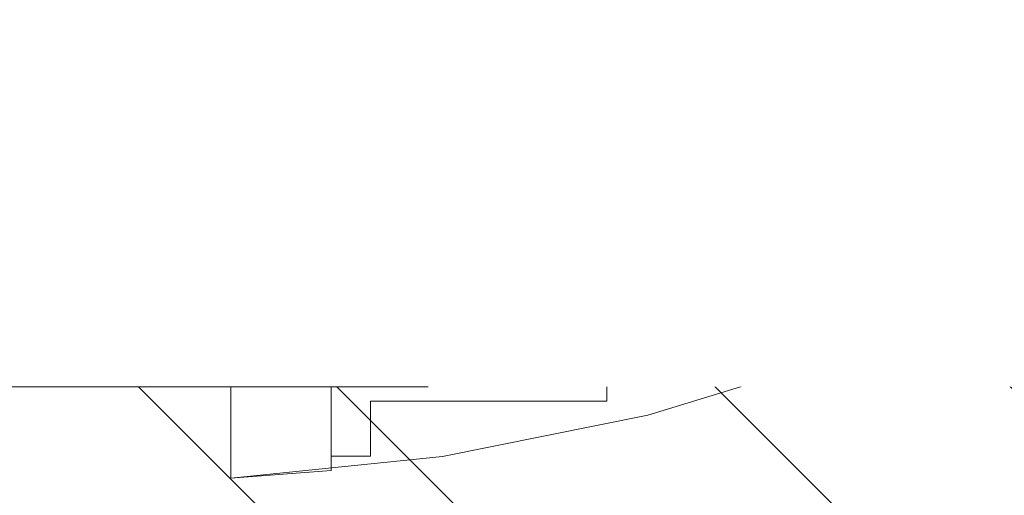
# Model space of a CAD drawing. Header units: inches. Extents: x -462 to -293, y -254 to -12.
# Tile 36 of 89: x -355.854 to -354.85, y -74.36 to -73.875. Entities that reach past the tile are written whole.
import ezdxf

# ---------------------------------------------------------------- set-up
doc = ezdxf.new("R2010")
doc.units = ezdxf.units.IN
doc.header["$LTSCALE"] = 32
doc.header["$MEASUREMENT"] = 0
doc.linetypes.add('Dash Style-1', pattern=[0.083328, 0.041656, -0.041672])
for name, color, linetype, lineweight in [('Black', 7, 'Continuous', 18), ('DashLine', 7, 'Dash Style-1', 13), ('DashLineFill', 7, 'Dash Style-1', 13), ('Drawing', 7, 'Continuous', 18), ('Metal-Black', 7, 'Continuous', 18), ('Metal-DeskStructure', 7, 'Continuous', 13), ('None', 7, 'Continuous', 18), ('SolidLine', 7, 'Continuous', 15), ('Wood_1-H', 7, 'Continuous', 13)]:
    doc.layers.add(name, color=color, linetype=linetype, lineweight=lineweight)
doc.layers.add('Metal-Leg', color=7, linetype='Continuous', lineweight=18, true_color=0x4c4c4c)
pattern_1 = [(45, (0, 0), (-1.61301565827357, 1.935715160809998), []), (45, (-1.0608, 1.0608), (-0.4723460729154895, 0.4167612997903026), [])]

# ---------------------------------------------------------------- blocks, each defined once
blk = doc.blocks.new('Group-12')
at = {"layer": 'DashLine'}
blk.add_rational_spline([(3.425889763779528, -2.559055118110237), (3.42588976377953, -37.77524409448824), (3.425889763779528, -72.99143307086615), (3.425889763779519, -74.52755905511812), (1.889763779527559, -74.52755905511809), (-11.02873622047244, -74.54730708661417), (-23.94723622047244, -74.56705511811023), (-25.24962716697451, -74.46183701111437), (-25.47623622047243, -73.17505511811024), (-27.40623622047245, -52.62205511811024), (-29.33623622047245, -32.06905511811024), (-29.64541729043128, -28.77953659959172), (-29.64523622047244, -25.47205511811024), (-29.64579921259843, -14.01555511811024), (-29.64636220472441, -2.559055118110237), (-13.11023622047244, -2.559055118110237), (3.425889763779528, -2.559055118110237)], [1, 1, 1, 0.7071067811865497, 1, 1, 1, 1, 1, 1, 1, 1, 1, 1, 1, 1, 1], degree=2, knots=[0, 0, 0, 0.3437727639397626, 0.3437727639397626, 0.3543760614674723, 0.3543760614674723, 0.4804837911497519, 0.4804837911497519, 0.4932388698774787, 0.4932388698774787, 0.6947633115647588, 0.6947633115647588, 0.7270176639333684, 0.7270176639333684, 0.838740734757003, 0.838740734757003, 1, 1, 1], dxfattribs=at)
at = {"layer": 'SolidLine'}
blk.add_rational_spline([(4.881889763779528, -2.559055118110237), (4.881889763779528, -37.77524409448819), (4.881889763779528, -72.99143307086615), (4.881889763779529, -75.98355905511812), (1.889763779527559, -75.98355905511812), (-11.02373622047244, -76.00380708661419), (-23.93723622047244, -76.02405511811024), (-26.48855720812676, -75.8181826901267), (-26.92623622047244, -73.31105511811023), (-28.85673622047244, -52.75855511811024), (-30.78723622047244, -32.20605511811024), (-31.10141317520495, -28.84703865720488), (-31.10223622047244, -25.47205511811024), (-31.10229921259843, -14.01555511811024), (-31.10236220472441, -2.559055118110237), (-13.11023622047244, -2.559055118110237), (4.881889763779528, -2.559055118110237)], [1, 1, 1, 0.7071067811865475, 1, 1, 1, 1, 1, 1, 1, 1, 1, 1, 1, 1, 1], degree=2, knots=[0, 0, 0, 0.3304669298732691, 0.3304669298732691, 0.3503210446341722, 0.3503210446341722, 0.4715008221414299, 0.4715008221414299, 0.4955201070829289, 0.4955201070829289, 0.690341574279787, 0.690341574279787, 0.7221812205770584, 0.7221812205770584, 0.83026201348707, 0.83026201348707, 1, 1, 1], dxfattribs=at)
blk = doc.blocks.new('1BRPFY-Leg_Plate (2D)')
at = {"layer": 'DashLineFill', "linetype": 'Continuous', "lineweight": 13}
h = blk.add_hatch(dxfattribs=at)
h.set_pattern_fill('Steel', color=253, style=0, pattern_type=2)
h.set_pattern_definition(pattern_1)
edge = h.paths.add_edge_path()
edge.add_arc((-1.704724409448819, -1.704724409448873), 0.125984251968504, 179.9999999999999, 269.9999999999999)
edge.add_line((-1.704724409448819, -1.830708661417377), (1.704724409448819, -1.830708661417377))
edge.add_arc((1.704724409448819, -1.704724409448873), 0.125984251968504, 270.0000000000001, 360.0000000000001)
edge.add_line((1.830708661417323, -1.704724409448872), (1.830708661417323, 1.704724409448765))
edge.add_arc((1.704724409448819, 1.704724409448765), 0.1259842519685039, 0, 90)
edge.add_line((1.704724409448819, 1.830708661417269), (-1.704724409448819, 1.830708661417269))
edge.add_arc((-1.704724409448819, 1.704724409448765), 0.1259842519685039, 90, 180)
edge.add_line((-1.830708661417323, 1.704724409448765), (-1.830708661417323, -1.704724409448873))
at = {"layer": 'DashLineFill', "flags": 128}
blk.add_lwpolyline([(-1.830708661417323, -1.704724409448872, 0.414213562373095), (-1.704724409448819, -1.830708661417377), (1.704724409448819, -1.830708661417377, 0.414213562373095), (1.830708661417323, -1.704724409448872), (1.830708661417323, 1.704724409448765, 0.414213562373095), (1.704724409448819, 1.830708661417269), (-1.704724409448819, 1.830708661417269, 0.414213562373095), (-1.830708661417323, 1.704724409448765)], format="xyb", close=True, dxfattribs=at)
blk = doc.blocks.new('1BRPX5-Util_Bkt_Sm-F (2D)')
at = {"layer": 'DashLineFill', "linetype": 'Continuous', "lineweight": 13}
h = blk.add_hatch(dxfattribs=at)
h.set_pattern_fill('Steel', color=253, style=0, pattern_type=2)
h.set_pattern_definition(pattern_1)
edge = h.paths.add_edge_path()
edge.add_line((-4.468503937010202, 4.413385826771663), (-3.12992125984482, 4.413385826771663))
edge.add_line((-3.12992125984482, 4.413385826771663), (-3.12992125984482, -1.854330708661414))
edge.add_line((-3.12992125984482, -1.854330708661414), (-4.468503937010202, -1.854330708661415))
edge.add_line((-4.468503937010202, -1.854330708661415), (-4.468503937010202, -1.988188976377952))
edge.add_line((-4.468503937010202, -1.988188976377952), (-2.421259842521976, -1.988188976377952))
edge.add_line((-2.421259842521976, -1.988188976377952), (-2.421259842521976, -2.366141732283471))
edge.add_arc((-2.303149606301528, -2.366141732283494), 0.1181102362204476, 179.9999999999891, 270.000000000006)
edge.add_line((-2.303149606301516, -2.484251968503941), (2.303149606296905, -2.484251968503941))
edge.add_arc((2.303149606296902, -2.366141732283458), 0.1181102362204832, 270.0000000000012, 359.9999999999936)
edge.add_line((2.421259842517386, -2.366141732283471), (2.421259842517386, -1.988188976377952))
edge.add_line((2.421259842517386, -1.988188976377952), (4.468503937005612, -1.988188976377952))
edge.add_line((4.468503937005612, -1.988188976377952), (4.468503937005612, -1.854330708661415))
edge.add_line((4.468503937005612, -1.854330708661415), (3.12992125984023, -1.854330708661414))
edge.add_line((3.12992125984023, -1.854330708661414), (3.12992125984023, 4.413385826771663))
edge.add_line((3.12992125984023, 4.413385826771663), (4.468503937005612, 4.413385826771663))
edge.add_line((4.468503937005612, 4.413385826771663), (4.468503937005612, 4.547244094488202))
edge.add_line((4.468503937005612, 4.547244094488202), (2.421259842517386, 4.547244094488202))
edge.add_line((2.421259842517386, 4.547244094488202), (2.421259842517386, 4.925196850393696))
edge.add_arc((2.303149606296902, 4.925196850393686), 0.1181102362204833, 5.365542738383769e-12, 89.99999999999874)
edge.add_line((2.303149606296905, 5.043307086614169), (-2.303149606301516, 5.043307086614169))
edge.add_arc((-2.303149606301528, 4.92519685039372), 0.1181102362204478, 89.99999999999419, 180.0000000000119)
edge.add_line((-2.421259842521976, 4.925196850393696), (-2.421259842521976, 4.547244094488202))
edge.add_line((-2.421259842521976, 4.547244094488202), (-4.468503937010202, 4.547244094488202))
edge.add_line((-4.468503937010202, 4.547244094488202), (-4.468503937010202, 4.413385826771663))
blk = doc.blocks.new('Slate-LegBrace (2D)')
at = {"layer": 'DashLineFill', "linetype": 'Continuous', "lineweight": 13}
h = blk.add_hatch(dxfattribs=at)
h.set_pattern_fill('Steel', color=253, style=0, pattern_type=2)
h.set_pattern_definition(pattern_1)
edge = h.paths.add_edge_path()
edge.add_line((-2.199587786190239, 0.1351515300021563), (-1.374775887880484, 0.1351515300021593))
edge.add_arc((3.636636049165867e-15, 0.01355418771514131), 1.380142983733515, 5.054592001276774, 174.9454079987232, ccw=False)
edge.add_line((1.374775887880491, 0.1351515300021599), (2.199718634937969, 0.1351515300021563))
edge.add_arc((6.542437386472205e-05, 0.01705725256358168), 2.202821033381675, 3.07312710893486, 176.9268728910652)
h = blk.add_hatch(dxfattribs=at)
h.set_pattern_fill('Steel', color=253, style=0, pattern_type=2)
h.set_pattern_definition(pattern_1)
edge = h.paths.add_edge_path()
edge.add_line((-2.191696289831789, 0.2375138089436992), (-1.463739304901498, 0.2375137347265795))
edge.add_arc((6.542437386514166e-05, 0.017041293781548), 1.480314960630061, 8.565281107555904, 171.4347188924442, ccw=False)
edge.add_line((1.463870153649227, 0.2375137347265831), (2.191827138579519, 0.2375138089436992))
edge.add_line((2.191827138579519, 0.2375138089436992), (2.19971863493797, 0.1351515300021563))
edge.add_line((2.19971863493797, 0.1351515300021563), (1.374775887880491, 0.1351515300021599))
edge.add_arc((3.356894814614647e-15, 0.01355418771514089), 1.380142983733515, 5.054592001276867, 174.9454079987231)
edge.add_line((-1.374775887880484, 0.1351515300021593), (-2.19958778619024, 0.1351515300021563))
edge.add_line((-2.19958778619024, 0.1351515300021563), (-2.191696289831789, 0.2375138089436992))
h = blk.add_hatch(dxfattribs=at)
h.set_pattern_fill('Steel', color=253, style=0, pattern_type=2)
h.set_pattern_definition(pattern_1)
h.paths.add_polyline_path([(1.477721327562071, -0.2676096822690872), (1.477721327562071, -0.2375137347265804), (1.672015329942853, -0.2375137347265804), (1.672015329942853, -0.02575645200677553), (1.675765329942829, -0.02575645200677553), (1.675765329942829, 0.7034311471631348), (1.734820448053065, 0.762486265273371), (1.929210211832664, 0.762486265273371), (1.988265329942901, 0.7034311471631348), (1.988265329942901, -0.02575645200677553), (1.992015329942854, -0.02575645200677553), (1.992015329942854, -0.2375137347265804), (2.186309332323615, -0.2375137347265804), (2.186309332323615, -0.2676096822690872)])
h = blk.add_hatch(dxfattribs=at)
h.set_pattern_fill('Steel', color=253, style=0, pattern_type=2)
h.set_pattern_definition(pattern_1)
h.paths.add_polyline_path([(1.486912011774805, 0.237513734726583), (1.486912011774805, 0.2775137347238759), (1.542840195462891, 0.277513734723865), (1.542840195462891, 0.5187637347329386), (2.12119046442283, 0.5187637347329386), (2.12119046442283, 0.2775137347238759), (2.177118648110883, 0.2775137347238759), (2.177118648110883, 0.237513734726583)])
at = {"layer": 'DashLineFill', "flags": 128}
for points in [[(-2.199587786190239, 0.1351515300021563), (-1.374775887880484, 0.1351515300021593, -0.9154551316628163), (1.374775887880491, 0.1351515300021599), (2.199718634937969, 0.1351515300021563, 0.9477524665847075)], [(-2.191696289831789, 0.2375138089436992), (-1.463739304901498, 0.2375137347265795, -0.8606629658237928), (1.463870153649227, 0.2375137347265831), (2.191827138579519, 0.2375138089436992), (2.19971863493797, 0.1351515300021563), (1.374775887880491, 0.1351515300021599, 0.9154551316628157), (-1.374775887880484, 0.1351515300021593), (-2.19958778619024, 0.1351515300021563)]]:
    blk.add_lwpolyline(points, format="xyb", close=True, dxfattribs=at)
for points in [[(1.477721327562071, -0.2676096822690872), (1.477721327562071, -0.2375137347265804), (1.672015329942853, -0.2375137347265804), (1.672015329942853, -0.02575645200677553), (1.675765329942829, -0.02575645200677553), (1.675765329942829, 0.7034311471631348), (1.734820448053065, 0.762486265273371), (1.929210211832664, 0.762486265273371), (1.988265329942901, 0.7034311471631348), (1.988265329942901, -0.02575645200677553), (1.992015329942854, -0.02575645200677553), (1.992015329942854, -0.2375137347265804), (2.186309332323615, -0.2375137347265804), (2.186309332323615, -0.2676096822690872)], [(1.486912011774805, 0.237513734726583), (1.486912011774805, 0.2775137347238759), (1.542840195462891, 0.277513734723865), (1.542840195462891, 0.5187637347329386), (2.12119046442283, 0.5187637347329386), (2.12119046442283, 0.2775137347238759), (2.177118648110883, 0.2775137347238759), (2.177118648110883, 0.237513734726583)]]:
    blk.add_lwpolyline(points, close=True, dxfattribs=at)
blk = doc.blocks.new('TLLegSleeve (2D)')
at = {"layer": 'DashLineFill', "linetype": 'Continuous', "lineweight": 13}
h = blk.add_hatch(dxfattribs=at)
h.set_pattern_fill('Steel', color=253, style=0, pattern_type=2)
h.set_pattern_definition(pattern_1)
edge = h.paths.add_edge_path()
edge.add_line((1.08267716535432, 1.402343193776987), (1.08267716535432, 2.913385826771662))
edge.add_arc((-1.707523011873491e-13, 2.913385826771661), 1.08267716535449, 4.479377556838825e-14, 180)
edge.add_line((-1.082677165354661, 2.913385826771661), (-1.08267716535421, 1.402343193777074))
edge.add_arc((-1.332267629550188e-15, 2.886579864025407e-15), 1.771653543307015, 127.6698869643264, 412.330113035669)
edge.add_line((1.08267716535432, 1.402343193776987), (1.08267716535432, 1.402343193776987))
edge = h.paths.add_edge_path()
edge.add_arc((1.665334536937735e-15, 2.91338582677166), 0.7480314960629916, 180, 360)
edge.add_arc((1.665334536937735e-15, 2.91338582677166), 0.7480314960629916, 9.54166404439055e-15, 180)
edge.add_line((-0.7480314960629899, 2.91338582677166), (-0.7480314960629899, 2.91338582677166))
edge = h.paths.add_edge_path()
edge.add_arc((-1.723066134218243e-13, 5.70119602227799e-16), 1.437007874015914, 180, 360)
edge.add_arc((-1.723066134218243e-13, 9.149983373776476e-17), 1.437007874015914, 9.541664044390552e-15, 180)
edge.add_line((-1.437007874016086, 3.308097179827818e-16), (-1.437007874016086, 3.308097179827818e-16))
at = {"layer": 'DashLineFill', "flags": 128}
blk.add_lwpolyline([(1.08267716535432, 1.402343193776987), (1.08267716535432, 2.913385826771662, 0.9999999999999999), (-1.082677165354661, 2.913385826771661), (-1.08267716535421, 1.402343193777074, 2.931618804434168), (1.08267716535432, 1.402343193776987)], format="xyb", close=True, dxfattribs=at)
blk = doc.blocks.new('Group-28')
at = {"layer": 'Wood_1-H', "color": 7, "rotation": 270}
for name in ['1BRPX5-Util_Bkt_Sm-F (2D)', 'Slate-LegBrace (2D)', '1BRPFY-Leg_Plate (2D)', 'TLLegSleeve (2D)']:
    blk.add_blockref(name, (-8.385826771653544, -58.50393700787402), dxfattribs=at)
blk = doc.blocks.new('1BRPT9-Bracket (2D)')
at = {"layer": 'DashLineFill', "linetype": 'Continuous', "lineweight": 13}
h = blk.add_hatch(dxfattribs=at)
h.set_pattern_fill('Steel', color=253, style=0, pattern_type=2)
h.set_pattern_definition(pattern_1)
edge = h.paths.add_edge_path()
edge.add_arc((1.677931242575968, -8.488188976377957), 0.2519685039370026, 269.999999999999, 360.0000000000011)
edge.add_line((1.929899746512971, -8.488188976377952), (1.929899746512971, -7.480314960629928))
edge.add_line((1.929899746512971, -7.480314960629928), (2.323600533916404, -7.480314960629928))
edge.add_line((2.323600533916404, -7.480314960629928), (2.323600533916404, 7.461135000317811))
edge.add_line((2.323600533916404, 7.461135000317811), (1.929899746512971, 7.480314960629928))
edge.add_line((1.929899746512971, 7.480314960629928), (1.929899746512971, 8.488188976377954))
edge.add_arc((1.677931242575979, 8.488188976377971), 0.2519685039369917, 359.999999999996, 450.0000000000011)
edge.add_line((1.677931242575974, 8.740157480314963), (-2.32206875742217, 8.740157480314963))
edge.add_line((-2.32206875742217, 8.740157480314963), (-2.32206875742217, -8.74015748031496))
edge.add_line((-2.32206875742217, -8.74015748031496), (1.677931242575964, -8.74015748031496))
at = {"layer": 'DashLineFill'}
blk.add_line((-2.125218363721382, 8.740157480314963), (-2.125218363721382, -8.74015748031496), dxfattribs=at)
blk = doc.blocks.new('Group-52')
at = {"layer": 'DashLineFill', "linetype": 'Continuous', "lineweight": 13}
h = blk.add_hatch(dxfattribs=at)
h.set_pattern_fill('Steel', color=253, style=0, pattern_type=2)
h.set_pattern_definition(pattern_1)
h.paths.add_polyline_path([(-2.066929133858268, 1.397637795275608), (2.066929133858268, 1.397637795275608), (2.066929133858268, 0.1377952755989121), (2.106299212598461, 0.1377952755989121), (2.106299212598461, -0.1377952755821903), (2.066929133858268, -0.1377952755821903), (2.066929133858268, -5.275590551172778), (2.106299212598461, -5.275590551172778), (2.106299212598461, -5.55118110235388), (2.066929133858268, -5.55118110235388), (2.066929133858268, -5.82677165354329), (-2.066929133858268, -5.82677165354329), (-2.066929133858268, -5.55118110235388), (-2.106299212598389, -5.55118110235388), (-2.106299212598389, -5.275590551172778), (-2.066929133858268, -5.275590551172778), (-2.066929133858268, -0.1377952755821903), (-2.106299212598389, -0.1377952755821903), (-2.106299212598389, 0.1377952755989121), (-2.066929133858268, 0.1377952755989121)])
at = {"layer": 'DashLineFill', "flags": 128}
blk.add_lwpolyline([(-2.066929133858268, 1.397637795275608), (2.066929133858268, 1.397637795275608), (2.066929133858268, 0.1377952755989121), (2.106299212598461, 0.1377952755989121), (2.106299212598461, -0.1377952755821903), (2.066929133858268, -0.1377952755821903), (2.066929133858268, -5.275590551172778), (2.106299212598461, -5.275590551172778), (2.106299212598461, -5.55118110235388), (2.066929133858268, -5.55118110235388), (2.066929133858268, -5.82677165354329), (-2.066929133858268, -5.82677165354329), (-2.066929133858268, -5.55118110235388), (-2.106299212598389, -5.55118110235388), (-2.106299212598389, -5.275590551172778), (-2.066929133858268, -5.275590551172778), (-2.066929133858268, -0.1377952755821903), (-2.106299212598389, -0.1377952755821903), (-2.106299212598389, 0.1377952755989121), (-2.066929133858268, 0.1377952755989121)], close=True, dxfattribs=at)
blk = doc.blocks.new('TL14_upper_leg (2D)')
at = {"layer": 'DashLine', "color": 7}
blk.add_blockref('Group-52', (0, 0), dxfattribs=at)
blk = doc.blocks.new('SlateLegLocator-L3')
at = {"color": 255, "linetype": 'Dash Style-1', "lineweight": 5}
blk.add_wipeout([(-2.106299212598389, 1.3779527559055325), (2.10629921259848, 1.3779527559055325), (2.10629921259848, -5.807086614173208), (-2.106299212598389, -5.807086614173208)], dxfattribs=at).dxf.layer = 'Black'
at = {"layer": 'Black', "linetype": 'Dash Style-1', "lineweight": 5, "flags": 128}
blk.add_lwpolyline([(-2.106299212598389, 1.377952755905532), (2.106299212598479, 1.377952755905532), (2.106299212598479, -5.807086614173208), (-2.106299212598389, -5.807086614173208)], close=True, dxfattribs=at)
blk = doc.blocks.new('StructEnd-L3 (2D)')
at = {"layer": 'Metal-Black', "color": 7}
blk.add_blockref('1BRPT9-Bracket (2D)', (-0.0001991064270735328, 6.10236220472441), dxfattribs=at)
at = {"layer": 'Metal-Leg', "color": 7, "rotation": 180}
blk.add_blockref('TL14_upper_leg (2D)', (0, 0), dxfattribs=at)
at = {"layer": 'Metal-DeskStructure', "color": 7, "rotation": 180}
blk.add_blockref('SlateLegLocator-L3', (0, 0), dxfattribs=at)
blk = doc.blocks.new('Group-66')
at = {"layer": 'None'}
for name in ['Group-28', 'Group-12']:
    blk.add_blockref(name, (0, 0), dxfattribs=at)
at = {"layer": 'SolidLine', "color": 7, "rotation": 90}
blk.add_blockref('StructEnd-L3 (2D)', (-8.30708661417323, -58.50393700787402), dxfattribs=at)
blk = doc.blocks.new('SL Runoff Utility L Desk2 (2D)')
at = {"layer": 'None'}
blk.add_blockref('Group-66', (0, 0), dxfattribs=at)
at = {"layer": 'Drawing', "color": 0, "flags": 1}
for tag in ['Tag', 'Catalog', 'Option1', 'Option2', 'Option3', 'Option4', 'Option5', 'Option6', 'Option7', 'Option8', 'Option9', 'Option10', 'Option11', 'Option12', 'Custom', 'FinishGroup', 'Discount', 'Item2', 'Item3', 'Item6', 'Item9', 'Item10', 'Item12', 'Item13', 'Item16', 'Item19', 'Item20', 'Item21', 'Item22', 'Item23', 'Item24', 'Item25', 'Item8', 'Item18', 'Item1', 'Item4', 'Item5', 'Item7', 'Item11', 'Item14', 'Item15', 'Item17']:
    blk.add_attdef(tag, (-64.77952755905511, -74.68547244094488), '', height=0.007086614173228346, dxfattribs=at)

msp = doc.modelspace()

# ---------------------------------------------------------------- block references
at = {"layer": 'Drawing'}
msp.add_blockref('SL Runoff Utility L Desk2 (2D)', (-347.3884579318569, -13.63889082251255), dxfattribs=at)

doc.saveas('drawing.dxf')
